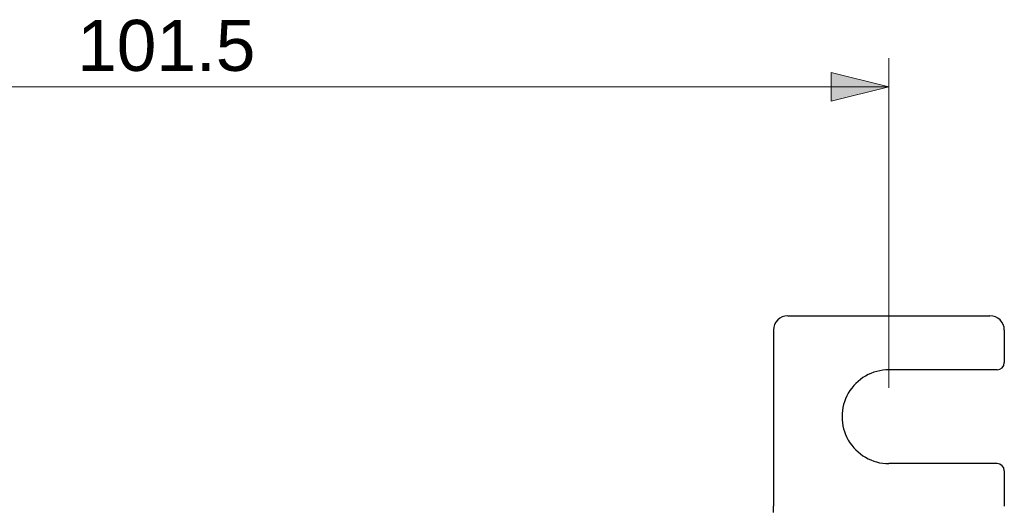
# Model space of a CAD drawing. Header units: inches. Extents: x -115 to 727, y 98 to 694.
# Tile 7 of 37: x 202 to 299, y 361 to 409. Entities that reach past the tile are written whole.
import ezdxf

# ---------------------------------------------------------------- set-up
doc = ezdxf.new("R2010")
doc.units = ezdxf.units.IN
doc.header["$MEASUREMENT"] = 0
doc.layers.add('Capa 1', color=7, linetype='Continuous')

# ---------------------------------------------------------------- blocks, each defined once
blk = doc.blocks.new('block 1355')
at = {"layer": 'Capa 1', "color": 250, "lineweight": 25}
blk.add_lwpolyline([(276.049, 360.57), (276.049, 361.185)], dxfattribs=at)
blk = doc.blocks.new('block 1356')
at = {"layer": 'Capa 1', "color": 250, "lineweight": 25}
blk.add_lwpolyline([(276.049, 378.491), (276.049, 361.185)], dxfattribs=at)
blk = doc.blocks.new('block 1359')
at = {"layer": 'Capa 1', "color": 250, "lineweight": 25}
blk.add_lwpolyline([(298.726, 364.672), (298.726, 361.185)], dxfattribs=at)
blk = doc.blocks.new('block 1360')
at = {"layer": 'Capa 1', "color": 250, "lineweight": 25}
blk.add_lwpolyline([(277.466, 379.908), (297.308, 379.908)], dxfattribs=at)
blk = doc.blocks.new('block 1361')
at = {"layer": 'Capa 1', "color": 250, "lineweight": 25}
blk.add_open_spline([(277.466, 379.908), (276.683, 379.908), (276.049, 379.273), (276.049, 378.491)], degree=3, dxfattribs=at)
blk = doc.blocks.new('block 1362')
at = {"layer": 'Capa 1', "color": 250, "lineweight": 25}
blk.add_open_spline([(298.726, 364.672), (298.726, 365.064), (298.409, 365.38), (298.018, 365.38)], degree=3, dxfattribs=at)
blk = doc.blocks.new('block 1363')
at = {"layer": 'Capa 1', "color": 250, "lineweight": 25}
blk.add_lwpolyline([(298.018, 365.381), (287.388, 365.381)], dxfattribs=at)
blk = doc.blocks.new('block 1364')
at = {"layer": 'Capa 1', "color": 250, "lineweight": 25}
blk.add_open_spline([(283.397, 367.687), (284.219, 366.261), (285.741, 365.381), (287.388, 365.381)], degree=3, dxfattribs=at)
blk = doc.blocks.new('block 1365')
at = {"layer": 'Capa 1', "color": 250, "lineweight": 25}
blk.add_open_spline([(283.401, 372.296), (282.576, 370.87), (282.574, 369.113), (283.397, 367.687)], degree=3, dxfattribs=at)
blk = doc.blocks.new('block 1366')
at = {"layer": 'Capa 1', "color": 250, "lineweight": 25}
blk.add_open_spline([(287.397, 374.594), (285.75, 374.597), (284.227, 373.721), (283.401, 372.296)], degree=3, dxfattribs=at)
blk = doc.blocks.new('block 1367')
at = {"layer": 'Capa 1', "color": 250, "lineweight": 25}
blk.add_lwpolyline([(298.018, 374.594), (287.396, 374.594)], dxfattribs=at)
blk = doc.blocks.new('block 1368')
at = {"layer": 'Capa 1', "color": 250, "lineweight": 25}
blk.add_open_spline([(298.018, 374.594), (298.409, 374.594), (298.726, 374.91), (298.726, 375.302)], degree=3, dxfattribs=at)
blk = doc.blocks.new('block 1369')
at = {"layer": 'Capa 1', "color": 250, "lineweight": 25}
blk.add_lwpolyline([(298.726, 378.491), (298.726, 375.302)], dxfattribs=at)
blk = doc.blocks.new('block 1370')
at = {"layer": 'Capa 1', "color": 250, "lineweight": 25}
blk.add_open_spline([(298.311, 379.493), (298.045, 379.759), (297.684, 379.908), (297.309, 379.908)], degree=3, dxfattribs=at)
blk = doc.blocks.new('block 1371')
at = {"layer": 'Capa 1', "color": 250, "lineweight": 25}
blk.add_open_spline([(298.726, 378.491), (298.726, 378.867), (298.577, 379.228), (298.311, 379.493)], degree=3, dxfattribs=at)
blk = doc.blocks.new('block 48')
at = {"layer": 'Capa 1'}
for name in ['block 1361', 'block 1360', 'block 1370', 'block 1371', 'block 1356', 'block 1369', 'block 1366', 'block 1367', 'block 1368', 'block 1365', 'block 1364', 'block 1363', 'block 1362', 'block 1359', 'block 1355']:
    blk.add_blockref(name, (0, 0), dxfattribs=at)
blk = doc.blocks.new('block 1971')
at = {"layer": 'Capa 1', "color": 250, "insert": (207.633, 403.894), "char_height": 5.01167, "attachment_point": 7}
blk.add_mtext('\\fArial|b0|i0|c0|p34;\\W1;101.5', dxfattribs=at)
blk = doc.blocks.new('block 1976')
at = {"layer": 'Capa 1', "lineweight": 0}
blk.add_lwpolyline([(287.388, 402.391), (281.719, 400.974), (281.719, 403.808), (287.388, 402.391)], dxfattribs=at)
blk = doc.blocks.new('block 1977')
at = {"layer": 'Capa 1'}
h = blk.add_hatch(color=250, dxfattribs=at)
h.dxf.hatch_style = 2
h.paths.add_polyline_path([(287.387, 402.392), (281.719, 400.974), (281.719, 403.808)])
at = {"layer": 'Capa 1', "lineweight": 0}
blk.add_lwpolyline([(287.387, 402.392), (281.719, 400.974), (281.719, 403.808), (287.387, 402.392), (287.387, 402.392)], dxfattribs=at)
blk = doc.blocks.new('block 1978')
at = {"layer": 'Capa 1', "lineweight": 0}
blk.add_lwpolyline([(287.388, 402.391), (281.719, 400.974), (281.719, 403.808), (287.388, 402.391)], dxfattribs=at)
blk = doc.blocks.new('block 1972')
at = {"layer": 'Capa 1'}
for name in ['block 1976', 'block 1977', 'block 1978']:
    blk.add_blockref(name, (0, 0), dxfattribs=at)
blk = doc.blocks.new('block 2029')
at = {"layer": 'Capa 1', "color": 250, "lineweight": 9}
blk.add_lwpolyline([(287.388, 372.821), (287.388, 405.226)], dxfattribs=at)
blk = doc.blocks.new('block 2030')
at = {"layer": 'Capa 1', "color": 250, "lineweight": 9}
blk.add_lwpolyline([(143.539, 402.391), (215.462, 402.391)], dxfattribs=at)
blk = doc.blocks.new('block 2031')
at = {"layer": 'Capa 1', "color": 250, "lineweight": 9}
blk.add_lwpolyline([(287.388, 402.391), (215.462, 402.391)], dxfattribs=at)
blk = doc.blocks.new('block 2007')
at = {"layer": 'Capa 1'}
for name in ['block 2029', 'block 2030', 'block 2031']:
    blk.add_blockref(name, (0, 0), dxfattribs=at)

msp = doc.modelspace()

# ---------------------------------------------------------------- block references
at = {"layer": 'Capa 1'}
for name in ['block 48', 'block 1972', 'block 2007', 'block 1971']:
    msp.add_blockref(name, (0, 0), dxfattribs=at)

doc.saveas('drawing.dxf')
